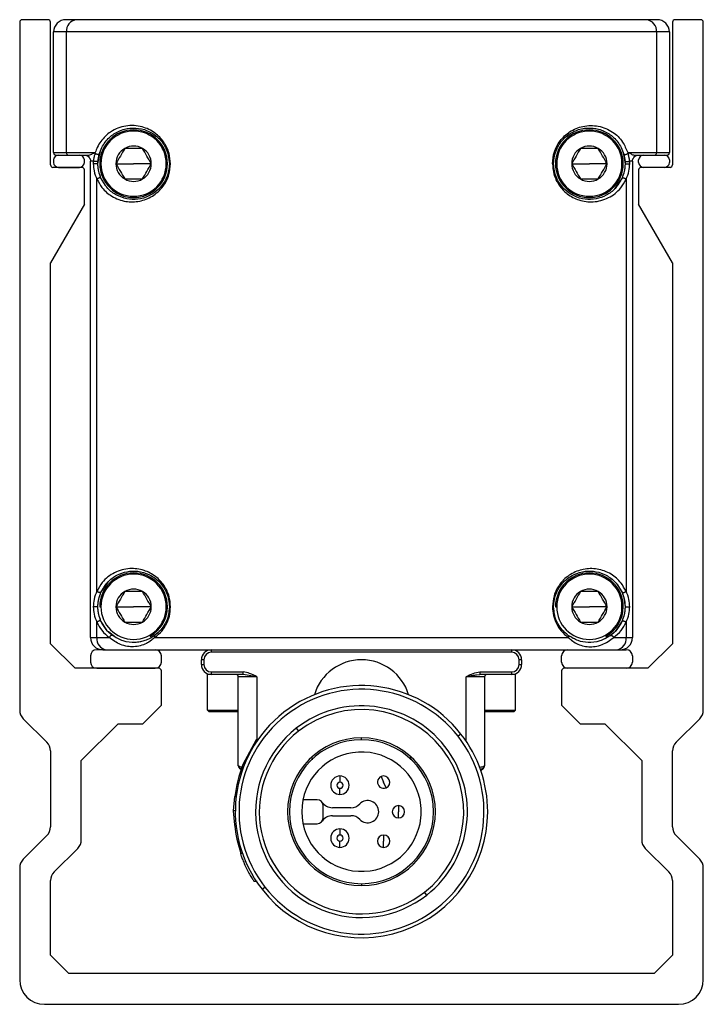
# Model space of a CAD drawing. Header units: millimetres. Extents: x -678 to 2621, y 426 to 914.
# Tile 3 of 26: x -678 to -623, y 643 to 723. Entities that reach past the tile are written whole.
import ezdxf

# ---------------------------------------------------------------- set-up
doc = ezdxf.new("R2010")
doc.units = ezdxf.units.MM

# ---------------------------------------------------------------- blocks, each defined once
blk = doc.blocks.new('Drawing View4')
at = {"color": 7, "linetype": 'Continuous', "lineweight": 25}
for p, q in [((-29.45, 60.11), (-31.55, 60.11)), ((-27.13, 60.11), (-28, 60.11)), ((10.406, 60.11), (-27.13, 60.11)), ((19.13, 60.11), (10.406, 60.11)), ((20, 60.11), (19.13, 60.11)), ((23.55, 60.11), (21.45, 60.11)), ((-31.75, 59.91), (-31.75, 4.024)), ((-29.25, 48.31), (-29.25, 59.91)), ((21.25, 59.91), (21.25, 48.31)), ((23.75, 4.024), (23.75, 59.91)), ((-29, 49.31), (-29, 59.11)), ((-27.957, 59.11), (-29, 59.11)), ((-27.957, 49.31), (-27.957, 59.11)), ((19.957, 59.11), (-27.957, 59.11)), ((19.957, 59.11), (19.957, 49.31)), ((21, 59.11), (19.957, 59.11)), ((21, 59.11), (21, 49.31)), ((-29, 49.31), (-27.957, 49.31)), ((-28.8, 49.11), (-27.791, 49.11)), ((-27.957, 49.31), (-25.683, 49.31)), ((-27.791, 49.11), (-26.144, 49.11)), ((-25.683, 49.31), (-25.617, 49.31)), ((-25.4, 48.41), (-25.199, 49.471)), ((-25.394, 48.597), (-25.296, 49.18)), ((-19.73, 49.269), (-19.6, 48.41)), ((17.258, 49.307), (17.4, 48.41)), ((17.296, 49.18), (17.394, 48.597)), ((17.616, 49.31), (17.683, 49.31)), ((17.683, 49.31), (19.957, 49.31)), ((18.144, 49.11), (19.791, 49.11)), ((18.5, 49.11), (18.9, 49.11)), ((19.791, 49.11), (20.8, 49.11)), ((19.957, 49.31), (21, 49.31)), ((-26.7, 48.11), (-29.05, 48.11)), ((-29, 48.71), (-29, 48.51)), ((-28.6, 48.11), (-26.9, 48.11)), ((-26.5, 48.51), (-26.5, 48.71)), ((-25.771, 48.61), (-26, 48.61)), ((-26, 9.91), (-26, 48.61)), ((-25.25, 48.41), (-25.15, 48.41)), ((-23.935, 48.41), (-22.5, 48.41)), ((-21.065, 48.41), (-22.5, 48.41)), ((-19.75, 48.41), (-19.85, 48.41)), ((11.75, 48.41), (11.85, 48.41)), ((13.065, 48.41), (14.5, 48.41)), ((15.935, 48.41), (14.5, 48.41)), ((17.25, 48.41), (17.15, 48.41)), ((18, 48.61), (17.771, 48.61)), ((18, 48.61), (18, 9.91)), ((18.5, 48.51), (18.5, 48.71)), ((21.05, 48.11), (18.7, 48.11)), ((20.6, 48.11), (18.9, 48.11)), ((21, 48.71), (21, 48.51)), ((-26.5, 45.11), (-26.5, 47.91)), ((17.164, 47.264), (16.551, 46.36)), ((18.5, 47.91), (18.5, 45.11)), ((-25.481, 13.668), (-25.481, 47.152)), ((17.481, 47.152), (17.481, 13.668)), ((-26.5, 45.11), (-29.25, 40.347)), ((21.25, 40.347), (18.5, 45.11)), ((-29.25, 9.41), (-29.25, 40.347)), ((21.25, 40.347), (21.25, 9.41)), ((-25.164, 13.556), (-24.551, 14.46)), ((17.267, 13.277), (17.4, 12.41)), ((-25.25, 12.41), (-25.15, 12.41)), ((-23.935, 12.41), (-22.5, 12.41)), ((-21.065, 12.41), (-22.5, 12.41)), ((-19.75, 12.41), (-19.85, 12.41)), ((11.75, 12.41), (11.85, 12.41)), ((13.065, 12.41), (14.5, 12.41)), ((15.935, 12.41), (14.5, 12.41)), ((17.25, 12.41), (17.15, 12.41)), ((17.164, 11.264), (16.593, 10.403)), ((-25.481, 9.91), (-25.481, 11.152)), ((17.481, 11.152), (17.481, 9.91)), ((-26, 9.91), (-25.481, 9.91)), ((-25.481, 9.91), (-24.474, 9.91)), ((-20.557, 10.257), (-20.915, 9.982)), ((-20.783, 9.91), (12.783, 9.91)), ((16.43, 10.246), (15.79, 9.813)), ((16.474, 9.91), (17.481, 9.91)), ((17.481, 9.91), (18, 9.91)), ((-29.25, 9.41), (-27.25, 7.41)), ((-25, 8.91), (-25.5, 8.91)), ((-25, 8.91), (-24.741, 8.91)), ((-24.741, 8.91), (16.741, 8.91)), ((-20.2, 8.91), (-17.3, 8.91)), ((-16.2, 8.91), (-16.2, 8.71)), ((8.2, 8.71), (8.2, 8.91)), ((9.3, 8.91), (12.2, 8.91)), ((16.741, 8.91), (17, 8.91)), ((17, 8.91), (17.5, 8.91)), ((19.25, 7.41), (21.25, 9.41)), ((-26, 8.41), (-26, 7.91)), ((-20.25, 7.91), (-20.25, 8.41)), ((-17, 7.71), (-17, 8.11)), ((-16.8, 8.11), (-17, 8.11)), ((-16.8, 8.11), (-16.8, 7.71)), ((8.2, 8.71), (-16.2, 8.71)), ((8.8, 7.71), (8.8, 8.11)), ((9, 8.11), (8.8, 8.11)), ((9, 8.11), (9, 7.71)), ((12.25, 7.91), (12.25, 8.41)), ((18, 8.41), (18, 7.91)), ((-20.45, 7.41), (-27.25, 7.41)), ((-25.5, 7.41), (-20.75, 7.41)), ((-20.25, 4.41), (-20.25, 7.21)), ((-17, 7.71), (-16.8, 7.71)), ((8.8, 7.71), (9, 7.71)), ((12.25, 7.21), (12.25, 4.41)), ((19.25, 7.41), (12.45, 7.41)), ((17.5, 7.41), (12.75, 7.41)), ((-16.5, 4.01), (-16.5, 6.91)), ((-16.2, 6.91), (-16.5, 6.91)), ((-16.2, 7.11), (-13.595, 7.11)), ((-16.2, 7.11), (-16.2, 6.91)), ((-13.595, 6.91), (-16.2, 6.91)), ((-12.5, 6.71), (-14, 6.71)), ((-14, -0.507), (-14, 6.71)), ((-13.595, 6.91), (-13.595, 7.11)), ((-12.5, 6.71), (-13.595, 6.91)), ((-12.5, 6.71), (-12.5, 1.586)), ((6, 6.71), (4.5, 6.71)), ((4.5, 1.481), (4.5, 6.71)), ((5.34, 6.877), (5.595, 6.91)), ((5.595, 7.11), (5.595, 6.91)), ((5.595, 7.11), (8.2, 7.11)), ((8.2, 6.91), (5.595, 6.91)), ((6, 6.71), (6, -0.507)), ((8.2, 6.91), (8.2, 7.11)), ((8.5, 6.91), (8.2, 6.91)), ((8.5, 4.01), (8.5, 6.91)), ((-20.25, 4.41), (-21.75, 2.91)), ((-16.5, 4.01), (-16.4, 3.91)), ((-16.5, 4.01), (-14, 4.01)), ((6, 4.01), (8.5, 4.01)), ((8.5, 4.01), (8.4, 3.91)), ((13.75, 2.91), (12.25, 4.41)), ((-29.543, 1.403), (-31.457, 3.317)), ((-16.4, 3.91), (-14, 3.91)), ((6, 3.91), (8.4, 3.91)), ((23.457, 3.317), (21.543, 1.403)), ((-23.75, 2.91), (-26.75, -0.09)), ((-23.75, 2.91), (-21.75, 2.91)), ((-9.295, 2.537), (-9.11, 2.301)), ((13.75, 2.91), (15.75, 2.91)), ((18.75, -0.09), (15.75, 2.91)), ((-4, 1.61), (-4, 1.76)), ((4.074, 2.068), (3.837, 1.883)), ((-12.553, 1.586), (-13.633, -0.414)), ((-12.428, 1.586), (-12.553, 1.586)), ((-29.25, 0.696), (-29.25, -5.476)), ((0, 0), (0, 0.222)), ((21.25, -5.476), (21.25, 0.696)), ((-26.75, -6.511), (-26.75, -0.09)), ((-13.984, -0.553), (-13.967, -0.617)), ((-13.957, -0.626), (-13.92, -0.664)), ((-13.897, -0.693), (-13.774, -0.815)), ((-13.505, -0.414), (-13.633, -0.414)), ((5.687, -0.903), (5.897, -0.693)), ((5.92, -0.664), (5.957, -0.626)), ((5.967, -0.617), (5.984, -0.553)), ((6, -0.507), (5.993, -0.513)), ((18.75, -0.09), (18.75, -6.511)), ((-5.75, -1.34), (-5.75, -1.84)), ((-2.397, -1.38), (-2.2, -1.84)), ((-5.75, -2.84), (-5.75, -2.34)), ((-2.003, -2.299), (-2.2, -1.84)), ((-14.305, -3.014), (-14.406, -4.164)), ((-14.172, -3.014), (-14.305, -3.014)), ((-7.6, -3.265), (-8.751, -3.265)), ((-7.1, -4.715), (-7.1, -3.765)), ((-4.862, -3.915), (-6.364, -3.915)), ((-1, -3.74), (-1, -4.24)), ((-14.245, -4.164), (-14.406, -4.164)), ((-14.406, -4.164), (-14.322, -5.314)), ((-6.364, -4.565), (-4.862, -4.565)), ((-1, -4.74), (-1, -4.24)), ((-14.189, -5.314), (-14.322, -5.314)), ((-8.751, -5.215), (-7.6, -5.215)), ((-31.457, -8.097), (-29.543, -6.183)), ((-5.75, -5.64), (-5.75, -6.14)), ((-2.2, -6.14), (-2.2, -6.64)), ((21.543, -6.183), (23.457, -8.097)), ((-5.75, -7.14), (-5.75, -6.64)), ((-2.2, -7.14), (-2.2, -6.64)), ((-27.043, -7.218), (-28.957, -9.132)), ((-13.671, -7.624), (-13.829, -7.624)), ((20.957, -9.132), (19.043, -7.218)), ((-31.75, -8.804), (-31.75, -17.89)), ((23.75, -17.89), (23.75, -8.804)), ((-29.25, -15.89), (-29.25, -9.84)), ((-12.463, -9.924), (-12.703, -9.924)), ((-12.074, -10.548), (-11.837, -10.363)), ((-4, -10.09), (-4, -10.24)), ((21.25, -9.84), (21.25, -15.89)), ((1.295, -11.017), (1.11, -10.78)), ((-29.25, -15.89), (-27.75, -17.39)), ((19.75, -17.39), (21.25, -15.89)), ((19.75, -17.39), (-27.75, -17.39)), ((-29.75, -19.89), (21.75, -19.89))]:
    blk.add_line(p, q, dxfattribs=at)
at = {"color": 7, "linetype": 'Continuous', "lineweight": 25, "flags": 128}
for points in [[(-24.793, 46.635), (-25.179, 47.3), (-25.215, 47.39)], [(16.793, 14.186), (17.179, 13.52), (17.215, 13.43)], [(-24.681, 10.499), (-25.179, 11.3), (-25.215, 11.39)], [(12.92, 9.978), (12.449, 10.36), (12.401, 10.409)], [(-23.927, 9.885), (-24.551, 10.36), (-24.567, 10.377)], [(-13.998, -0.537), (-13.999, -0.526), (-14, -0.507)]]:
    blk.add_lwpolyline(points, dxfattribs=at)
at = {"color": 7, "linetype": 'Continuous', "lineweight": 25}
for centre, radius, start, end in [((-31.55, 59.91), 0.2, 90, 180), ((-29.45, 59.91), 0.2, 360, 90), ((-28, 59.11), 1, 90, 180), ((-27.034, 59.19), 0.926, 95.96001, 184.92066), ((19.034, 59.19), 0.926, 355.07934, 84.03999), ((20, 59.11), 1, 0, 90), ((21.45, 59.91), 0.2, 90, 180), ((23.55, 59.91), 0.2, 0, 90), ((-22.5, 48.41), 2.75, 0, 180), ((-22.5, 48.41), 2.65, 0, 180), ((14.5, 48.41), 2.75, 0, 180), ((14.5, 48.41), 2.65, 0, 180), ((-22.5, 48.41), 1.435, 120, 180), ((-22.5, 48.41), 1.435, 60, 120), ((-22.5, 48.41), 1.435, 0, 60), ((14.5, 48.41), 1.435, 120, 180), ((14.5, 48.41), 1.435, 60, 120), ((14.5, 48.41), 1.435, 0, 60), ((-28.8, 49.31), 0.2, 180, 270), ((-28.6, 48.71), 0.4, 90, 180), ((-27.772, 49.294), 0.185, 175.07934, 264.03999), ((-26.9, 48.71), 0.4, 0, 90), ((18.9, 48.71), 0.4, 90, 180), ((19.772, 49.294), 0.185, 275.96001, 4.92066), ((20.6, 48.71), 0.4, 0, 90), ((20.8, 49.31), 0.2, 270, 0), ((-29.05, 48.31), 0.2, 180, 270), ((-28.6, 48.51), 0.4, 180, 270), ((-26.9, 48.51), 0.4, 270, 0), ((-26.7, 47.91), 0.2, 0, 90), ((-22.5, 48.41), 2.75, 180, 0), ((-22.5, 48.41), 2.65, 180, 0), ((-22.5, 48.41), 1.435, 180, 240.00269), ((-22.5, 48.41), 1.435, 300, 0), ((14.5, 48.41), 2.75, 180, 0), ((14.5, 48.41), 2.65, 180, 0), ((14.5, 48.41), 1.435, 180, 240.00269), ((14.5, 48.41), 1.435, 300, 0), ((18.9, 48.51), 0.4, 180, 270), ((18.7, 47.91), 0.2, 90, 180), ((20.6, 48.51), 0.4, 270, 0), ((21.05, 48.31), 0.2, 270, 0), ((-22.5, 48.41), 1.435, 240.00269, 300), ((14.5, 48.41), 1.435, 240.00269, 300), ((-22.5, 12.41), 2.75, 0, 180), ((-22.5, 12.41), 2.65, 0, 180), ((14.5, 12.41), 2.75, 0, 180), ((14.5, 12.41), 2.65, 0, 180), ((-22.5, 12.41), 1.435, 120, 180), ((-22.5, 12.41), 1.435, 60, 120), ((-22.5, 12.41), 1.435, 0, 60), ((14.5, 12.41), 1.435, 120, 180), ((14.5, 12.41), 1.435, 60, 120), ((14.5, 12.41), 1.435, 0, 60), ((-22.5, 12.41), 2.65, 180, 0), ((-22.5, 12.41), 1.435, 180, 240.00269), ((-22.5, 12.41), 1.435, 300, 0), ((-22.5, 12.41), 2.75, 298.89553, 0), ((14.5, 12.41), 2.65, 180, 0), ((14.5, 12.41), 1.435, 180, 240.00269), ((14.5, 12.41), 1.435, 300, 0), ((14.5, 12.41), 2.75, 298.91008, 0), ((-22.5, 12.41), 1.435, 240.00269, 300), ((14.5, 12.41), 1.435, 240.00269, 300), ((-25, 9.91), 1, 180, 270), ((-24.588, 9.797), 0.9, 172.79958, 260.25813), ((16.588, 9.797), 0.9, 279.74187, 7.20042), ((17, 9.91), 1, 270, 0), ((-25.5, 8.41), 0.5, 90, 180), ((-20.75, 8.41), 0.5, 0, 90), ((-16.2, 8.11), 0.8, 90, 180), ((8.2, 8.11), 0.8, 0, 90), ((12.75, 8.41), 0.5, 90, 180), ((17.5, 8.41), 0.5, 0, 90), ((-16.2, 8.11), 0.6, 90, 180), ((-4, 4.102), 4, 90, 163.10275), ((-4, 4.102), 4, 16.89725, 90), ((8.2, 8.11), 0.6, 0, 90), ((-25.5, 7.91), 0.5, 180, 270), ((-20.75, 7.91), 0.5, 270, 0), ((-20.45, 7.21), 0.2, 0, 90), ((-16.2, 7.71), 0.8, 180, 270), ((-16.2, 7.71), 0.6, 180, 270), ((8.2, 7.71), 0.6, 270, 0), ((8.2, 7.71), 0.8, 270, 360), ((12.75, 7.91), 0.5, 180, 270), ((12.45, 7.21), 0.2, 90, 180), ((17.5, 7.91), 0.5, 270, 0), ((-14.2, 6.71), 0.2, 0, 90), ((6.2, 6.71), 0.2, 90, 180), ((-4, -4.24), 10.246, 38, 218), ((-4, -4.24), 9.946, 38, 218), ((-30.75, 4.024), 1, 180, 225), ((-4, -4.24), 8.6, 308, 128), ((-4, -4.24), 8.3, 308, 128), ((22.75, 4.024), 1, 315, 0), ((-4, -4.24), 8.6, 128, 308), ((-4, -4.24), 8.3, 128, 308), ((-4, -4.24), 9.946, 218, 38), ((-4, -4.24), 6, 90, 270), ((-4, -4.24), 5.85, 90, 270), ((-4, -4.24), 6, 270, 90), ((-4, -4.24), 5.85, 270, 90), ((-4, -4.24), 10.246, 0, 38), ((-30.25, 0.696), 1, 0, 45), ((22.25, 0.696), 1, 135, 180), ((-4, -4.24), 4.85, 5.91729, 354.08271), ((-4, -4.24), 10.357, 158.32365, 173.20466), ((-13.8, -0.507), 0.2, 194.06344, 224.99999), ((5.8, -0.507), 0.2, 315.00001, 0), ((-5.75, -2.09), 0.75, 90, 270), ((-5.75, -2.09), 0.75, 270, 90), ((-2.2, -1.84), 0.5, 113.18461, 293.18461), ((-2.2, -1.84), 0.5, 293.18461, 113.18461), ((-5.75, -2.09), 0.25, 90, 270), ((-5.75, -2.09), 0.25, 270, 90), ((-7.6, -3.765), 0.5, 0, 90), ((-6.364, -2.915), 1, 214.51811, 270), ((-4.862, -2.915), 1, 270, 315.78375), ((-3.5, -4.24), 0.9, 224.21625, 135.78375), ((-1, -4.24), 0.5, 90, 270), ((-1, -4.24), 0.5, 270, 90), ((-4, -4.24), 4.85, 354.08271, 5.91729), ((-4, -4.24), 10.246, 218, 0), ((-7.6, -4.715), 0.5, 270, 0), ((-6.364, -5.565), 1, 90, 145.48189), ((-4.862, -5.565), 1, 44.21625, 90), ((-30.25, -5.476), 1, 315, 0), ((-4, -4.24), 10.357, 185.95518, 199.07404), ((22.25, -5.476), 1, 180, 225), ((-5.75, -6.39), 0.75, 90, 270), ((-5.75, -6.39), 0.25, 90, 270), ((-5.75, -6.39), 0.75, 270, 90), ((-5.75, -6.39), 0.25, 270, 90), ((-2.2, -6.64), 0.5, 90, 270), ((-2.2, -6.64), 0.5, 270, 90), ((-27.75, -6.511), 1, 315, 0), ((19.75, -6.511), 1, 180, 225), ((-30.75, -8.804), 1, 135, 180), ((22.75, -8.804), 1, 0, 45), ((-28.25, -9.84), 1, 135, 180), ((20.25, -9.84), 1, 0, 45), ((-29.75, -17.89), 2, 180, 270), ((21.75, -17.89), 2, 270, 0)]:
    blk.add_arc(centre, radius, start, end, dxfattribs=at)
for points, knots in [([(-19.507, 48.41), (-19.531, 48.696), (-19.584, 49.331), (-20.028, 50.227), (-20.793, 51), (-21.881, 51.5), (-23.157, 51.561), (-24.317, 51.112), (-25.06, 50.412), (-25.445, 49.789), (-25.564, 49.457), (-25.617, 49.31)], [0, 0, 0, 0, 0.082166, 0.182194, 0.289964, 0.424369, 0.589736, 0.759011, 0.891545, 0.952319, 1, 1, 1, 1]), ([(-25.296, 49.18), (-25.233, 49.363), (-25.107, 49.732), (-24.719, 50.327), (-24.114, 50.881), (-23.265, 51.257), (-22.338, 51.357), (-21.384, 51.15), (-20.625, 50.677), (-20.128, 50.112), (-19.835, 49.6), (-19.638, 49.026), (-19.613, 48.614), (-19.6, 48.41)], [0, 0, 0, 0, 0.062239, 0.124804, 0.250223, 0.37611, 0.50195, 0.627374, 0.75204, 0.815974, 0.876343, 0.938859, 1, 1, 1, 1]), ([(11.507, 48.41), (11.537, 48.734), (11.601, 49.41), (12.113, 50.339), (12.928, 51.093), (14.03, 51.532), (15.257, 51.532), (16.359, 51.071), (17.194, 50.316), (17.489, 49.613), (17.616, 49.31)], [0, 0, 0, 0, 0.09289, 0.193966, 0.309615, 0.445983, 0.602813, 0.762896, 0.89795, 1, 1, 1, 1]), ([(11.6, 48.41), (11.613, 48.614), (11.638, 49.027), (11.836, 49.602), (12.129, 50.114), (12.628, 50.679), (13.387, 51.151), (14.342, 51.357), (15.268, 51.256), (16.116, 50.88), (16.721, 50.326), (17.108, 49.731), (17.233, 49.363), (17.296, 49.18)], [0, 0, 0, 0, 0.061241, 0.123843, 0.184303, 0.248321, 0.373107, 0.498567, 0.624342, 0.750118, 0.875408, 0.937883, 1, 1, 1, 1]), ([(-23.217, 49.653), (-23.337, 49.446), (-23.576, 49.032), (-23.815, 48.617), (-23.935, 48.41)], [0, 0, 0, 0, 0.499981, 1, 1, 1, 1]), ([(-21.783, 49.653), (-22.022, 49.653), (-22.5, 49.653), (-22.978, 49.653), (-23.217, 49.653)], [0, 0, 0, 0, 0.499981, 1, 1, 1, 1]), ([(-21.065, 48.41), (-21.185, 48.617), (-21.424, 49.032), (-21.663, 49.446), (-21.783, 49.653)], [0, 0, 0, 0, 0.4999813, 1, 1, 1, 1]), ([(13.782, 49.653), (13.663, 49.446), (13.424, 49.032), (13.185, 48.617), (13.065, 48.41)], [0, 0, 0, 0, 0.499981, 1, 1, 1, 1]), ([(15.217, 49.653), (14.978, 49.653), (14.5, 49.653), (14.022, 49.653), (13.782, 49.653)], [0, 0, 0, 0, 0.499981, 1, 1, 1, 1]), ([(15.935, 48.41), (15.815, 48.617), (15.576, 49.032), (15.337, 49.446), (15.217, 49.653)], [0, 0, 0, 0, 0.4999813, 1, 1, 1, 1]), ([(-26.5, 49.11), (-26.448, 49.11), (-26.338, 49.11), (-26.211, 49.11), (-26.144, 49.11)], [0, 0, 0, 0, 0.469049, 1, 1, 1, 1]), ([(-26.5, 49.11), (-26.46, 49.108), (-26.388, 49.105), (-26.229, 49.042), (-26.122, 48.95), (-26.054, 48.841), (-26.022, 48.765), (-26.003, 48.687), (-26.001, 48.636), (-26, 48.61)], [0, 0, 0, 0, 0.224672, 0.401735, 0.670122, 0.775404, 0.85504, 0.92823, 1, 1, 1, 1]), ([(-26.144, 49.11), (-26.089, 49.121), (-25.97, 49.144), (-25.783, 49.253), (-25.683, 49.31)], [0, 0, 0, 0, 0.468414, 1, 1, 1, 1]), ([(-25.674, 49.11), (-25.687, 49.061), (-25.701, 49.012), (-25.714, 48.956), (-25.719, 48.935), (-25.724, 48.913), (-25.729, 48.891), (-25.733, 48.87), (-25.745, 48.806), (-25.761, 48.719), (-25.768, 48.642), (-25.771, 48.61)], [0, 0, 0, 0, 0.302664, 0.30727, 0.341961, 0.436445, 0.440705, 0.474429, 0.567694, 0.82426, 1, 1, 1, 1]), ([(-25.683, 49.31), (-25.669, 49.306), (-25.643, 49.298), (-25.616, 49.29), (-25.605, 49.286)], [0, 0, 0, 0, 0.557334, 1, 1, 1, 1]), ([(-25.638, 49.234), (-25.642, 49.211), (-25.65, 49.167), (-25.666, 49.129), (-25.674, 49.11)], [0, 0, 0, 0, 0.504626, 1, 1, 1, 1]), ([(-25.605, 49.286), (-25.609, 49.28), (-25.616, 49.27), (-25.625, 49.256), (-25.632, 49.249), (-25.637, 49.241), (-25.637, 49.237), (-25.638, 49.234)], [0, 0, 0, 0, 0.37446, 0.566135, 0.798462, 0.887705, 1, 1, 1, 1]), ([(-25.296, 49.18), (-25.299, 49.175), (-25.304, 49.166), (-25.328, 49.159), (-25.358, 49.156), (-25.4, 49.157), (-25.454, 49.165), (-25.513, 49.18), (-25.562, 49.196), (-25.605, 49.215), (-25.626, 49.227), (-25.638, 49.234)], [0, 0, 0, 0, 0.112937, 0.221427, 0.32195, 0.412309, 0.559895, 0.684443, 0.797017, 0.889644, 1, 1, 1, 1]), ([(-25.605, 49.286), (-25.607, 49.29), (-25.611, 49.298), (-25.615, 49.306), (-25.617, 49.31)], [0, 0, 0, 0, 0.493334, 1, 1, 1, 1]), ([(17.296, 49.18), (17.299, 49.175), (17.304, 49.166), (17.328, 49.159), (17.358, 49.156), (17.4, 49.157), (17.455, 49.165), (17.516, 49.181), (17.566, 49.198), (17.602, 49.214), (17.624, 49.225), (17.634, 49.232), (17.638, 49.234)], [0, 0, 0, 0, 0.114667, 0.223331, 0.323318, 0.412216, 0.559333, 0.692397, 0.808182, 0.899068, 0.963057, 1, 1, 1, 1]), ([(17.616, 49.31), (17.614, 49.306), (17.612, 49.301), (17.61, 49.294), (17.608, 49.291), (17.606, 49.289), (17.605, 49.287), (17.605, 49.286), (17.605, 49.286)], [0, 0, 0, 0, 0.510669, 0.596691, 0.75642, 0.92383, 0.973319, 1, 1, 1, 1]), ([(17.605, 49.286), (17.619, 49.291), (17.646, 49.299), (17.672, 49.307), (17.683, 49.31)], [0, 0, 0, 0, 0.5624637, 1, 1, 1, 1]), ([(17.638, 49.234), (17.633, 49.243), (17.627, 49.254), (17.618, 49.267), (17.613, 49.274), (17.609, 49.28), (17.606, 49.284), (17.605, 49.285), (17.605, 49.286)], [0, 0, 0, 0, 0.507518, 0.596044, 0.753919, 0.918028, 0.969267, 1, 1, 1, 1]), ([(17.638, 49.234), (17.644, 49.213), (17.657, 49.172), (17.669, 49.131), (17.675, 49.11)], [0, 0, 0, 0, 0.501592, 1, 1, 1, 1]), ([(17.771, 48.61), (17.77, 48.624), (17.769, 48.639), (17.766, 48.669), (17.761, 48.702), (17.753, 48.762), (17.738, 48.849), (17.722, 48.927), (17.706, 48.992), (17.694, 49.042), (17.682, 49.084), (17.675, 49.11)], [0, 0, 0, 0, 0.073231, 0.083881, 0.172906, 0.264139, 0.432291, 0.693294, 0.740998, 0.836496, 1, 1, 1, 1]), ([(17.683, 49.31), (17.754, 49.273), (17.88, 49.206), (18.022, 49.126), (18.101, 49.116), (18.144, 49.11)], [0, 0, 0, 0, 0.362154, 0.645164, 1, 1, 1, 1]), ([(18, 48.61), (18, 48.612), (18, 48.617), (18, 48.63), (18.002, 48.653), (18.007, 48.7), (18.022, 48.765), (18.054, 48.841), (18.122, 48.95), (18.229, 49.042), (18.389, 49.105), (18.46, 49.108), (18.5, 49.11)], [0, 0, 0, 0, 0.004974, 0.013272, 0.037114, 0.07183, 0.145022, 0.224677, 0.330006, 0.598549, 0.775763, 1, 1, 1, 1]), ([(18.144, 49.11), (18.2, 49.11), (18.282, 49.11), (18.39, 49.11), (18.46, 49.11), (18.488, 49.11), (18.5, 49.11)], [0, 0, 0, 0, 0.451373, 0.674518, 0.85556, 1, 1, 1, 1]), ([(-25.771, 48.61), (-25.773, 48.573), (-25.777, 48.507), (-25.778, 48.44), (-25.778, 48.41)], [0, 0, 0, 0, 0.559954, 1, 1, 1, 1]), ([(-25.778, 48.41), (-25.766, 48.209), (-25.738, 47.748), (-25.574, 47.367), (-25.481, 47.152)], [0, 0, 0, 0, 0.437854, 1, 1, 1, 1]), ([(-25.4, 48.41), (-25.402, 48.41), (-25.407, 48.41), (-25.443, 48.41), (-25.494, 48.41), (-25.552, 48.41), (-25.615, 48.41), (-25.68, 48.41), (-25.74, 48.41), (-25.765, 48.41), (-25.778, 48.41)], [0, 0, 0, 0, 0.130363, 0.261905, 0.387004, 0.5, 0.612996, 0.738095, 0.869637, 1, 1, 1, 1]), ([(-25.394, 48.597), (-25.396, 48.595), (-25.401, 48.589), (-25.438, 48.584), (-25.488, 48.582), (-25.546, 48.583), (-25.609, 48.586), (-25.673, 48.592), (-25.732, 48.601), (-25.758, 48.607), (-25.771, 48.61)], [0, 0, 0, 0, 0.130352, 0.261849, 0.386905, 0.5, 0.613094, 0.73815, 0.869647, 1, 1, 1, 1]), ([(-25.481, 47.152), (-25.352, 46.919), (-25.029, 46.336), (-24.232, 45.677), (-23.18, 45.284), (-22.035, 45.302), (-20.966, 45.707), (-20.111, 46.459), (-19.598, 47.434), (-19.535, 48.105), (-19.507, 48.41)], [0, 0, 0, 0, 0.08994, 0.22527, 0.386335, 0.532029, 0.666995, 0.799332, 0.908648, 1, 1, 1, 1]), ([(-25.4, 48.41), (-25.4, 48.445), (-25.399, 48.508), (-25.396, 48.57), (-25.394, 48.597)], [0, 0, 0, 0, 0.559977, 1, 1, 1, 1]), ([(-25.151, 47.234), (-25.219, 47.414), (-25.322, 47.685), (-25.389, 48.089), (-25.396, 48.303), (-25.4, 48.41)], [0, 0, 0, 0, 0.4994127, 0.7497708, 1, 1, 1, 1]), ([(-19.6, 48.41), (-19.611, 48.216), (-19.635, 47.822), (-19.815, 47.271), (-20.084, 46.774), (-20.545, 46.217), (-21.255, 45.731), (-22.162, 45.483), (-23.056, 45.518), (-23.882, 45.816), (-24.63, 46.341), (-24.978, 46.937), (-25.151, 47.234)], [0, 0, 0, 0, 0.061305, 0.123855, 0.18442, 0.24829, 0.373015, 0.498388, 0.624117, 0.749932, 0.875458, 1, 1, 1, 1]), ([(-23.935, 48.41), (-23.815, 48.203), (-23.576, 47.789), (-23.337, 47.375), (-23.217, 47.167)], [0, 0, 0, 0, 0.500022, 1, 1, 1, 1]), ([(-21.783, 47.167), (-21.663, 47.375), (-21.424, 47.789), (-21.185, 48.203), (-21.065, 48.41)], [0, 0, 0, 0, 0.4999813, 1, 1, 1, 1]), ([(-19.6, 48.41), (-19.599, 48.41), (-19.596, 48.41), (-19.576, 48.41), (-19.546, 48.41), (-19.52, 48.41), (-19.507, 48.41)], [0, 0, 0, 0, 0.254725, 0.511054, 0.762403, 1, 1, 1, 1]), ([(11.507, 48.41), (11.529, 48.128), (11.579, 47.507), (12.01, 46.633), (12.722, 45.88), (13.698, 45.38), (14.874, 45.24), (16.053, 45.564), (16.974, 46.24), (17.344, 46.905), (17.481, 47.152)], [0, 0, 0, 0, 0.084147, 0.185624, 0.294352, 0.422653, 0.57083, 0.742822, 0.904596, 1, 1, 1, 1]), ([(11.6, 48.41), (11.599, 48.41), (11.596, 48.41), (11.576, 48.41), (11.546, 48.41), (11.52, 48.41), (11.507, 48.41)], [0, 0, 0, 0, 0.255478, 0.512184, 0.763345, 1, 1, 1, 1]), ([(17.151, 47.234), (16.977, 46.936), (16.629, 46.339), (15.88, 45.815), (15.053, 45.517), (14.159, 45.483), (13.252, 45.733), (12.543, 46.219), (12.083, 46.776), (11.814, 47.272), (11.634, 47.823), (11.611, 48.216), (11.6, 48.41)], [0, 0, 0, 0, 0.124731, 0.250395, 0.376327, 0.502121, 0.627473, 0.752075, 0.815845, 0.876333, 0.938792, 1, 1, 1, 1]), ([(13.065, 48.41), (13.185, 48.203), (13.424, 47.789), (13.663, 47.375), (13.783, 47.167)], [0, 0, 0, 0, 0.500022, 1, 1, 1, 1]), ([(15.217, 47.167), (15.337, 47.375), (15.576, 47.789), (15.815, 48.203), (15.935, 48.41)], [0, 0, 0, 0, 0.4999813, 1, 1, 1, 1]), ([(17.4, 48.41), (17.396, 48.303), (17.389, 48.089), (17.322, 47.685), (17.219, 47.414), (17.151, 47.234)], [0, 0, 0, 0, 0.250423, 0.500751, 1, 1, 1, 1]), ([(17.394, 48.597), (17.396, 48.595), (17.402, 48.589), (17.438, 48.584), (17.488, 48.582), (17.546, 48.583), (17.609, 48.586), (17.673, 48.592), (17.732, 48.601), (17.758, 48.607), (17.771, 48.61)], [0, 0, 0, 0, 0.130366, 0.261941, 0.387155, 0.500358, 0.613109, 0.737988, 0.869462, 1, 1, 1, 1]), ([(17.394, 48.597), (17.396, 48.563), (17.399, 48.5), (17.4, 48.438), (17.4, 48.41)], [0, 0, 0, 0, 0.559963, 1, 1, 1, 1]), ([(17.4, 48.41), (17.402, 48.41), (17.407, 48.41), (17.443, 48.41), (17.494, 48.41), (17.552, 48.41), (17.615, 48.41), (17.68, 48.41), (17.74, 48.41), (17.765, 48.41), (17.778, 48.41)], [0, 0, 0, 0, 0.130386, 0.261922, 0.386982, 0.499999, 0.613018, 0.738079, 0.869615, 1, 1, 1, 1]), ([(17.481, 47.152), (17.573, 47.365), (17.737, 47.746), (17.765, 48.206), (17.778, 48.41)], [0, 0, 0, 0, 0.556416, 1, 1, 1, 1]), ([(17.778, 48.41), (17.777, 48.448), (17.777, 48.515), (17.772, 48.581), (17.771, 48.61)], [0, 0, 0, 0, 0.559995, 1, 1, 1, 1]), ([(-25.151, 47.234), (-25.156, 47.24), (-25.165, 47.254), (-25.199, 47.263), (-25.242, 47.263), (-25.29, 47.255), (-25.341, 47.239), (-25.393, 47.215), (-25.444, 47.186), (-25.469, 47.163), (-25.481, 47.152)], [0, 0, 0, 0, 0.1299458, 0.2599912, 0.3850334, 0.4999993, 0.6149659, 0.7400088, 0.8700544, 1, 1, 1, 1]), ([(17.151, 47.234), (17.156, 47.24), (17.166, 47.254), (17.2, 47.263), (17.245, 47.263), (17.294, 47.254), (17.344, 47.238), (17.394, 47.215), (17.443, 47.186), (17.469, 47.164), (17.481, 47.152)], [0, 0, 0, 0, 0.13096, 0.263806, 0.392545, 0.512189, 0.621927, 0.739812, 0.867401, 1, 1, 1, 1]), ([(-23.217, 47.167), (-22.978, 47.167), (-22.5, 47.167), (-22.022, 47.167), (-21.783, 47.167)], [0, 0, 0, 0, 0.500022, 1, 1, 1, 1]), ([(13.783, 47.167), (14.022, 47.167), (14.5, 47.167), (14.978, 47.167), (15.217, 47.167)], [0, 0, 0, 0, 0.500022, 1, 1, 1, 1]), ([(-19.507, 12.41), (-19.529, 12.692), (-19.579, 13.313), (-20.01, 14.188), (-20.722, 14.94), (-21.698, 15.44), (-22.874, 15.581), (-24.053, 15.257), (-24.974, 14.581), (-25.344, 13.915), (-25.481, 13.668)], [0, 0, 0, 0, 0.084142, 0.185616, 0.29435, 0.422657, 0.570839, 0.742837, 0.904604, 1, 1, 1, 1]), ([(-25.151, 13.587), (-24.977, 13.884), (-24.629, 14.481), (-23.88, 15.005), (-23.053, 15.303), (-22.159, 15.337), (-21.252, 15.088), (-20.543, 14.602), (-20.083, 14.045), (-19.814, 13.548), (-19.634, 12.997), (-19.611, 12.605), (-19.6, 12.41)], [0, 0, 0, 0, 0.124731, 0.250395, 0.376327, 0.502121, 0.627473, 0.752075, 0.815845, 0.876333, 0.93879, 1, 1, 1, 1]), ([(17.481, 13.668), (17.352, 13.901), (17.029, 14.485), (16.232, 15.144), (15.18, 15.537), (14.034, 15.518), (12.966, 15.114), (12.111, 14.361), (11.598, 13.387), (11.535, 12.716), (11.507, 12.41)], [0, 0, 0, 0, 0.089942, 0.225273, 0.38634, 0.532032, 0.666998, 0.799331, 0.908645, 1, 1, 1, 1]), ([(11.6, 12.41), (11.611, 12.605), (11.635, 12.998), (11.815, 13.55), (12.084, 14.047), (12.545, 14.604), (13.255, 15.089), (14.162, 15.337), (15.056, 15.303), (15.882, 15.004), (16.63, 14.48), (16.978, 13.884), (17.151, 13.587)], [0, 0, 0, 0, 0.061307, 0.123855, 0.18442, 0.24829, 0.373015, 0.498388, 0.624117, 0.749932, 0.875458, 1, 1, 1, 1]), ([(-25.481, 13.668), (-25.573, 13.456), (-25.737, 13.075), (-25.765, 12.614), (-25.778, 12.41)], [0, 0, 0, 0, 0.556417, 1, 1, 1, 1]), ([(-25.151, 13.587), (-25.156, 13.58), (-25.166, 13.566), (-25.2, 13.557), (-25.245, 13.558), (-25.294, 13.567), (-25.344, 13.583), (-25.394, 13.605), (-25.443, 13.635), (-25.469, 13.657), (-25.481, 13.668)], [0, 0, 0, 0, 0.13096, 0.263806, 0.392545, 0.512189, 0.621927, 0.739812, 0.867401, 1, 1, 1, 1]), ([(-23.217, 13.653), (-23.337, 13.446), (-23.576, 13.032), (-23.815, 12.617), (-23.935, 12.41)], [0, 0, 0, 0, 0.499981, 1, 1, 1, 1]), ([(-21.783, 13.653), (-22.022, 13.653), (-22.5, 13.653), (-22.978, 13.653), (-23.217, 13.653)], [0, 0, 0, 0, 0.499981, 1, 1, 1, 1]), ([(-21.065, 12.41), (-21.185, 12.617), (-21.424, 13.032), (-21.663, 13.446), (-21.783, 13.653)], [0, 0, 0, 0, 0.499981, 1, 1, 1, 1]), ([(13.782, 13.653), (13.663, 13.446), (13.424, 13.032), (13.185, 12.617), (13.065, 12.41)], [0, 0, 0, 0, 0.499981, 1, 1, 1, 1]), ([(15.217, 13.653), (14.978, 13.653), (14.5, 13.653), (14.022, 13.653), (13.782, 13.653)], [0, 0, 0, 0, 0.499981, 1, 1, 1, 1]), ([(15.935, 12.41), (15.815, 12.617), (15.576, 13.032), (15.337, 13.446), (15.217, 13.653)], [0, 0, 0, 0, 0.499981, 1, 1, 1, 1]), ([(17.151, 13.587), (17.156, 13.58), (17.165, 13.567), (17.199, 13.558), (17.242, 13.557), (17.29, 13.566), (17.341, 13.582), (17.393, 13.605), (17.444, 13.635), (17.469, 13.657), (17.481, 13.668)], [0, 0, 0, 0, 0.129946, 0.259991, 0.385033, 0.499999, 0.614966, 0.740009, 0.870054, 1, 1, 1, 1]), ([(17.778, 12.41), (17.766, 12.612), (17.738, 13.072), (17.574, 13.454), (17.481, 13.668)], [0, 0, 0, 0, 0.437855, 1, 1, 1, 1]), ([(-25.4, 12.41), (-25.396, 12.517), (-25.389, 12.731), (-25.322, 13.136), (-25.219, 13.407), (-25.151, 13.587)], [0, 0, 0, 0, 0.250419, 0.500748, 1, 1, 1, 1]), ([(17.151, 13.587), (17.219, 13.406), (17.322, 13.136), (17.389, 12.731), (17.396, 12.517), (17.4, 12.41)], [0, 0, 0, 0, 0.499413, 0.749772, 1, 1, 1, 1]), ([(-25.4, 12.41), (-25.402, 12.41), (-25.407, 12.41), (-25.443, 12.41), (-25.494, 12.41), (-25.552, 12.41), (-25.615, 12.41), (-25.68, 12.41), (-25.74, 12.41), (-25.765, 12.41), (-25.778, 12.41)], [0, 0, 0, 0, 0.130386, 0.261922, 0.386982, 0.5, 0.613018, 0.738079, 0.869615, 1, 1, 1, 1]), ([(-25.778, 12.41), (-25.766, 12.209), (-25.738, 11.748), (-25.574, 11.367), (-25.481, 11.152)], [0, 0, 0, 0, 0.437853, 1, 1, 1, 1]), ([(-25.151, 11.234), (-25.219, 11.414), (-25.322, 11.685), (-25.389, 12.089), (-25.396, 12.303), (-25.4, 12.41)], [0, 0, 0, 0, 0.4994107, 0.7497673, 1, 1, 1, 1]), ([(-23.935, 12.41), (-23.815, 12.203), (-23.576, 11.789), (-23.337, 11.375), (-23.217, 11.167)], [0, 0, 0, 0, 0.5000221, 1, 1, 1, 1]), ([(-21.783, 11.167), (-21.663, 11.375), (-21.424, 11.789), (-21.185, 12.203), (-21.065, 12.41)], [0, 0, 0, 0, 0.499981, 1, 1, 1, 1]), ([(-19.6, 12.41), (-19.617, 12.174), (-19.651, 11.693), (-19.915, 11.044), (-20.296, 10.479), (-20.618, 10.211), (-20.785, 10.072)], [0, 0, 0, 0, 0.2454982, 0.4984526, 0.7399475, 1, 1, 1, 1]), ([(-20.783, 9.91), (-20.576, 10.082), (-20.208, 10.389), (-19.821, 11.011), (-19.558, 11.67), (-19.525, 12.155), (-19.507, 12.41)], [0, 0, 0, 0, 0.2962619, 0.5279964, 0.7510269, 1, 1, 1, 1]), ([(-19.6, 12.41), (-19.599, 12.41), (-19.596, 12.41), (-19.576, 12.41), (-19.546, 12.41), (-19.52, 12.41), (-19.507, 12.41)], [0, 0, 0, 0, 0.255478, 0.512185, 0.763346, 1, 1, 1, 1]), ([(11.507, 12.41), (11.523, 12.174), (11.556, 11.698), (11.807, 11.025), (12.209, 10.392), (12.581, 10.079), (12.783, 9.91)], [0, 0, 0, 0, 0.231139, 0.464021, 0.709912, 1, 1, 1, 1]), ([(11.6, 12.41), (11.599, 12.41), (11.597, 12.41), (11.577, 12.41), (11.548, 12.41), (11.521, 12.41), (11.507, 12.41)], [0, 0, 0, 0, 0.240851, 0.492971, 0.748775, 1, 1, 1, 1]), ([(12.785, 10.072), (12.618, 10.211), (12.295, 10.48), (11.915, 11.044), (11.651, 11.694), (11.617, 12.174), (11.6, 12.41)], [0, 0, 0, 0, 0.260145, 0.5017, 0.754586, 1, 1, 1, 1]), ([(13.065, 12.41), (13.185, 12.203), (13.424, 11.789), (13.663, 11.375), (13.783, 11.167)], [0, 0, 0, 0, 0.5000221, 1, 1, 1, 1]), ([(15.217, 11.167), (15.337, 11.375), (15.576, 11.789), (15.815, 12.203), (15.935, 12.41)], [0, 0, 0, 0, 0.499981, 1, 1, 1, 1]), ([(17.4, 12.41), (17.396, 12.303), (17.389, 12.089), (17.322, 11.685), (17.219, 11.414), (17.151, 11.234)], [0, 0, 0, 0, 0.250423, 0.500751, 1, 1, 1, 1]), ([(17.4, 12.41), (17.402, 12.41), (17.407, 12.41), (17.443, 12.41), (17.494, 12.41), (17.552, 12.41), (17.615, 12.41), (17.68, 12.41), (17.74, 12.41), (17.765, 12.41), (17.778, 12.41)], [0, 0, 0, 0, 0.130385, 0.261922, 0.386982, 0.5, 0.613018, 0.738079, 0.869615, 1, 1, 1, 1]), ([(17.481, 11.152), (17.573, 11.365), (17.737, 11.746), (17.765, 12.206), (17.778, 12.41)], [0, 0, 0, 0, 0.556418, 1, 1, 1, 1]), ([(-25.151, 11.233), (-25.156, 11.24), (-25.165, 11.254), (-25.199, 11.263), (-25.242, 11.263), (-25.29, 11.255), (-25.341, 11.239), (-25.393, 11.215), (-25.444, 11.186), (-25.469, 11.163), (-25.481, 11.152)], [0, 0, 0, 0, 0.1299611, 0.2601524, 0.3850425, 0.5000003, 0.6149577, 0.7398476, 0.8700388, 1, 1, 1, 1]), ([(-24.215, 10.072), (-24.399, 10.222), (-24.765, 10.522), (-25.022, 10.997), (-25.151, 11.234)], [0, 0, 0, 0, 0.501591, 1, 1, 1, 1]), ([(17.151, 11.234), (17.022, 10.997), (16.765, 10.522), (16.399, 10.222), (16.215, 10.072)], [0, 0, 0, 0, 0.4985105, 1, 1, 1, 1]), ([(17.151, 11.234), (17.156, 11.24), (17.166, 11.254), (17.2, 11.263), (17.245, 11.263), (17.294, 11.254), (17.344, 11.238), (17.394, 11.215), (17.443, 11.186), (17.469, 11.164), (17.481, 11.152)], [0, 0, 0, 0, 0.130958, 0.263804, 0.392544, 0.512191, 0.621929, 0.739813, 0.867401, 1, 1, 1, 1]), ([(-25.481, 11.152), (-25.358, 10.921), (-25.085, 10.413), (-24.69, 10.087), (-24.474, 9.91)], [0, 0, 0, 0, 0.454991, 1, 1, 1, 1]), ([(-23.217, 11.167), (-22.978, 11.167), (-22.5, 11.167), (-22.022, 11.167), (-21.783, 11.167)], [0, 0, 0, 0, 0.500022, 1, 1, 1, 1]), ([(13.783, 11.167), (14.022, 11.167), (14.5, 11.167), (14.978, 11.167), (15.217, 11.167)], [0, 0, 0, 0, 0.500022, 1, 1, 1, 1]), ([(16.474, 9.91), (16.688, 10.085), (17.085, 10.409), (17.357, 10.918), (17.481, 11.152)], [0, 0, 0, 0, 0.540571, 1, 1, 1, 1]), ([(-24.215, 10.071), (-24.224, 10.077), (-24.244, 10.088), (-24.281, 10.089), (-24.32, 10.079), (-24.358, 10.059), (-24.394, 10.031), (-24.426, 9.997), (-24.455, 9.956), (-24.468, 9.926), (-24.474, 9.91)], [0, 0, 0, 0, 0.13115, 0.263323, 0.393007, 0.51549, 0.628781, 0.744086, 0.869158, 1, 1, 1, 1]), ([(-20.783, 9.91), (-20.874, 9.831), (-21.104, 9.632), (-21.656, 9.31), (-22.252, 9.134), (-23.002, 9.175), (-23.743, 9.369), (-24.186, 9.697), (-24.474, 9.91)], [0, 0, 0, 0, 0.081648, 0.207096, 0.504246, 0.628406, 0.75775, 1, 1, 1, 1]), ([(-20.785, 10.072), (-21.052, 9.912), (-21.446, 9.677), (-21.835, 9.584), (-22.105, 9.534), (-22.522, 9.486), (-23.37, 9.567), (-23.934, 9.904), (-24.215, 10.072)], [0, 0, 0, 0, 0.248666, 0.367632, 0.375243, 0.502101, 0.752733, 1, 1, 1, 1]), ([(-20.785, 10.072), (-20.792, 10.064), (-20.806, 10.049), (-20.812, 10.01), (-20.805, 9.962), (-20.79, 9.927), (-20.783, 9.91)], [0, 0, 0, 0, 0.24408, 0.5, 0.75592, 1, 1, 1, 1]), ([(12.785, 10.071), (12.793, 10.064), (12.807, 10.048), (12.812, 10.007), (12.804, 9.96), (12.79, 9.926), (12.783, 9.91)], [0, 0, 0, 0, 0.2601379, 0.5210414, 0.7714755, 1, 1, 1, 1]), ([(12.783, 9.91), (12.872, 9.833), (13.098, 9.637), (13.64, 9.318), (14.229, 9.141), (14.966, 9.169), (15.722, 9.358), (16.176, 9.691), (16.474, 9.91)], [0, 0, 0, 0, 0.07971, 0.203262, 0.495019, 0.620628, 0.750501, 1, 1, 1, 1]), ([(16.215, 10.072), (15.934, 9.904), (15.369, 9.565), (14.354, 9.476), (13.591, 9.601), (13.052, 9.916), (12.785, 10.072)], [0, 0, 0, 0, 0.2473825, 0.498116, 0.7513128, 1, 1, 1, 1]), ([(16.215, 10.071), (16.224, 10.077), (16.244, 10.088), (16.28, 10.089), (16.319, 10.079), (16.357, 10.059), (16.392, 10.032), (16.425, 9.998), (16.455, 9.956), (16.468, 9.926), (16.474, 9.91)], [0, 0, 0, 0, 0.130602, 0.262052, 0.390006, 0.510399, 0.623596, 0.742041, 0.868882, 1, 1, 1, 1]), ([(-12.5, 6.71), (-12.689, 6.821), (-13.03, 7.021), (-13.421, 7.083), (-13.595, 7.11)], [0, 0, 0, 0, 0.552208, 1, 1, 1, 1]), ([(4.5, 6.71), (4.687, 6.82), (5.028, 7.02), (5.419, 7.082), (5.595, 7.11)], [0, 0, 0, 0, 0.546817, 1, 1, 1, 1]), ([(4.5, 6.71), (4.691, 6.761), (4.973, 6.835), (5.25, 6.867), (5.34, 6.877)], [0, 0, 0, 0, 0.677935, 1, 1, 1, 1]), ([(-8, 0.147), (-8, 0.108), (-8, 0.051), (-8, -0.011), (-8, -0.031)], [0, 0, 0, 0, 0.669653, 1, 1, 1, 1]), ([(-13.949, -0.551), (-13.965, -0.537), (-13.994, -0.512), (-13.998, -0.508), (-14, -0.507)], [0, 0, 0, 0, 0.565413, 1, 1, 1, 1]), ([(-13.997, -0.503), (-13.996, -0.516), (-13.996, -0.544), (-13.987, -0.571), (-13.983, -0.584)], [0, 0, 0, 0, 0.494672, 1, 1, 1, 1]), ([(-13.897, -0.693), (-13.906, -0.683), (-13.922, -0.664), (-13.939, -0.629), (-13.949, -0.591), (-13.949, -0.564), (-13.949, -0.551)], [0, 0, 0, 0, 0.247361, 0.499998, 0.752636, 1, 1, 1, 1]), ([(-13.669, -0.631), (-13.714, -0.628), (-13.847, -0.62), (-13.908, -0.579), (-13.949, -0.551)], [0, 0, 0, 0, 0.34241, 1, 1, 1, 1]), ([(-13.931, -0.658), (-13.93, -0.659), (-13.926, -0.663), (-13.909, -0.68), (-13.897, -0.693)], [0, 0, 0, 0, 0.273764, 1, 1, 1, 1]), ([(-13.722, -0.779), (-13.728, -0.778), (-13.817, -0.769), (-13.858, -0.729), (-13.897, -0.693)], [0, 0, 0, 0, 0.065962, 1, 1, 1, 1]), ([(5.949, -0.551), (5.906, -0.578), (5.824, -0.628), (5.654, -0.636), (5.572, -0.64)], [0, 0, 0, 0, 0.521108, 1, 1, 1, 1]), ([(5.897, -0.693), (5.858, -0.729), (5.817, -0.769), (5.728, -0.778), (5.722, -0.779)], [0, 0, 0, 0, 0.939896, 1, 1, 1, 1]), ([(5.897, -0.693), (5.906, -0.683), (5.923, -0.664), (5.939, -0.628), (5.949, -0.59), (5.949, -0.564), (5.949, -0.551)], [0, 0, 0, 0, 0.250052, 0.5036111, 0.7553073, 1, 1, 1, 1]), ([(5.897, -0.693), (5.912, -0.677), (5.93, -0.659), (5.934, -0.656), (5.935, -0.655)], [0, 0, 0, 0, 0.8550937, 1, 1, 1, 1]), ([(5.993, -0.513), (5.991, -0.515), (5.986, -0.519), (5.963, -0.539), (5.949, -0.551)], [0, 0, 0, 0, 0.403293, 1, 1, 1, 1]), ([(-13.829, -7.624), (-13.828, -7.629), (-13.828, -7.638), (-13.806, -7.71), (-13.769, -7.822), (-13.697, -8.022), (-13.568, -8.352), (-13.365, -8.799), (-13.138, -9.234), (-12.922, -9.601), (-12.782, -9.816), (-12.716, -9.911), (-12.708, -9.92), (-12.703, -9.924)], [0, 0, 0, 0, 0.060783, 0.121693, 0.183025, 0.24507, 0.369378, 0.498029, 0.628174, 0.755332, 0.877561, 0.940174, 1, 1, 1, 1])]:
    blk.add_open_spline(points, degree=3, knots=knots, dxfattribs=at)

msp = doc.modelspace()

# ---------------------------------------------------------------- block references
at = {"color": 7, "linetype": 'Continuous', "lineweight": 25}
msp.add_blockref('Drawing View4', (-646.458, 662.487), dxfattribs=at)

doc.saveas('drawing.dxf')
